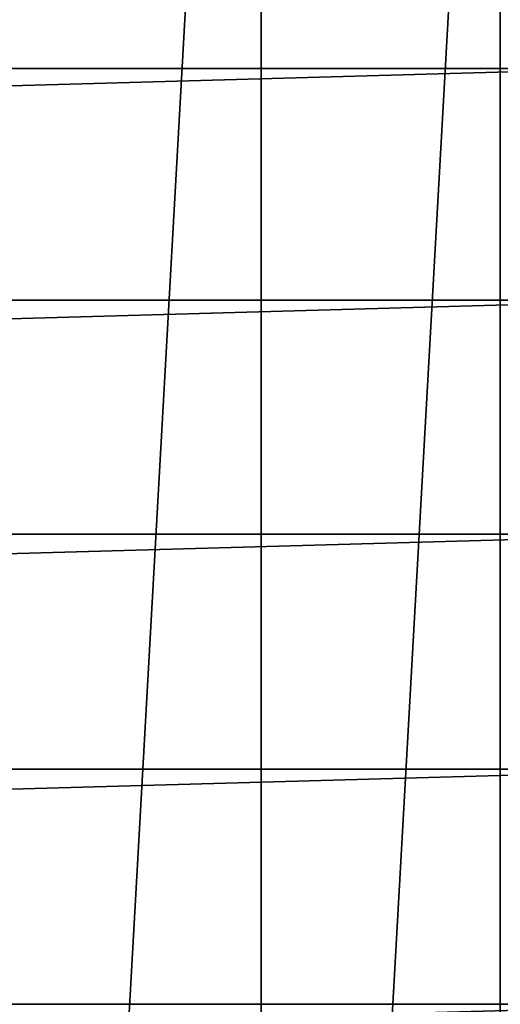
# Model space of a CAD drawing. Header units: metres. Extents: x -27 to 247, y -27 to 27.
# Tile 28 of 50: x 20.59 to 23.43, y 0 to 5.8. Entities that reach past the tile are written whole.
import ezdxf

# ---------------------------------------------------------------- set-up
doc = ezdxf.new("R2010")
doc.units = ezdxf.units.M
doc.layers.add('solid_10271303', color=7, linetype='CONTINUOUS')

msp = doc.modelspace()

# ---------------------------------------------------------------- linework, layer by layer
at = {"layer": 'solid_10271303'}
for points in [[(20.331736, 16.205559, -50), (22.017714, 13.828222, -50), (20.331774, -16.205511, -50)], [(22.017714, 13.828222, -50), (22.017748, -13.828169, -50), (20.331774, -16.205511, -50)], [(22.017714, 13.828222, -50), (23.427011, 11.277188, -50), (22.017748, -13.828169, -50)], [(23.427011, 11.277188, -50), (23.42704, -11.277129, -50), (22.017748, -13.828169, -50)], [(23.427011, 11.277188, -50), (24.542046, 8.584163, -50), (23.42704, -11.277129, -50)], [(24.542046, 8.584163, -50), (24.542068, -8.584098, -50), (23.42704, -11.277129, -50)], [(23.83235, 6.859945, 179.440704), (-23.83235, 6.859945, 179.440704), (-24.179613, 5.512382, 179.440704)], [(24.179613, 5.512382, 179.440704), (23.83235, 6.859945, 179.440704), (-24.179613, 5.512382, 179.440704)], [(24.179613, 5.512382, 179.440704), (-24.179613, 5.512382, 179.440704), (-24.450777, 4.147059, 179.440704)], [(24.450777, 4.147059, 179.440704), (24.179613, 5.512382, 179.440704), (-24.450777, 4.147059, 179.440704)], [(24.450777, 4.147059, 179.440704), (-24.450777, 4.147059, 179.440704), (-24.644827, 2.769622, 179.440704)], [(24.644827, 2.769622, 179.440704), (24.450777, 4.147059, 179.440704), (-24.644827, 2.769622, 179.440704)], [(24.644827, 2.769622, 179.440704), (-24.644827, 2.769622, 179.440704), (-24.761293, 1.385711, 179.440704)], [(24.761293, 1.385711, 179.440704), (24.644827, 2.769622, 179.440704), (-24.761293, 1.385711, 179.440704)], [(24.761293, 1.385711, 179.440704), (-24.761293, 1.385711, 179.440704), (-24.799999, 0, 179.440704)], [(24.799999, 0, 179.440704), (24.761293, 1.385711, 179.440704), (-24.799999, 0, 179.440704)], [(-24.761293, -1.385711, 179.440704), (24.799999, 0, 179.440704), (-24.799999, 0, 179.440704)], [(-24.761293, -1.385711, 179.440704), (24.761293, -1.385711, 179.440704), (24.799999, 0, 179.440704)]]:
    msp.add_3dface(points, dxfattribs=at)

doc.saveas('drawing.dxf')
